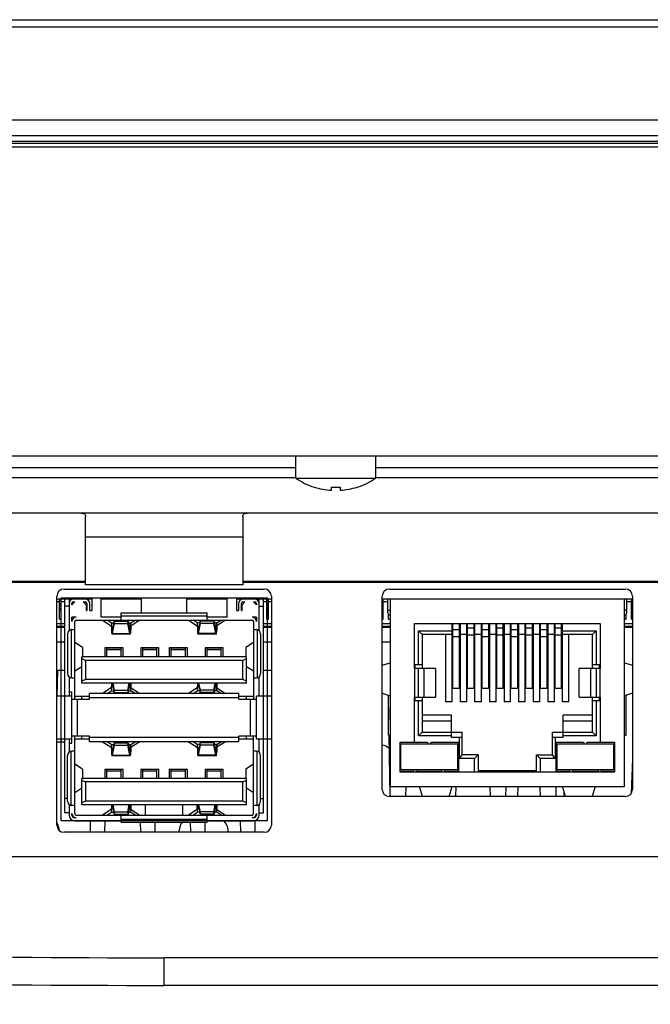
# Model space of a CAD drawing. Header units: millimetres. Extents: x 0 to 1682, y 0 to 1188.
# Tile 4 of 35: x 485 to 529, y 249 to 317. Entities that reach past the tile are written whole.
import ezdxf

# ---------------------------------------------------------------- set-up
doc = ezdxf.new("R2010")
doc.units = ezdxf.units.MM
doc.header["$LTSCALE"] = 92.51
doc.layers.get('0').update_dxf_attribs({"linetype": 'CONTINUOUS'})
for name, color, linetype in [('2D-TOPRC1500_00-DIM', 7, 'CONTINUOUS'), ('BASE_PCB_V00-TOPRC-SHAPE', 7, 'CONTINUOUS'), ('CASE_COVER_12W-SHAPE', 7, 'CONTINUOUS'), ('FRONT_CASE-RC15_B-SHAPE', 7, 'CONTINUOUS'), ('GASKET-TOPRC15-SHAPE', 7, 'CONTINUOUS'), ('HEATSINK_RTW-SHAPE', 7, 'CONTINUOUS'), ('ISO7045-M3X5-4_8-SHAPE', 7, 'CONTINUOUS'), ('REAR_CASE-RC15W-SHAPE', 7, 'CONTINUOUS'), ('TF31-60S-0_5SH_PRT_PRT_PR-SHAPE', 7, 'CONTINUOUS'), ('USB_2CH-672983090_MOL-SHAPE', 7, 'CONTINUOUS'), ('XRJM-S-01-8-8-X-SHAPE', 7, 'CONTINUOUS')]:
    doc.layers.add(name, color=color, linetype=linetype)
doc.styles.get("Standard").update_dxf_attribs({"font": 'GOTHIC.TTF'})
doc.dimstyles.new('DIMSTYLE_4', dxfattribs={"dimtxt": 7, "dimasz": 7, "dimexe": 1.5, "dimexo": 1, "dimgap": 0.875, "dimtad": 1, "dimdec": 1, "dimdsep": 46, "dimtxsty": 'Standard', "dimblk": '_FILLED', "dimblk1": '_FILLED', "dimblk2": '_FILLED', "dimcen": 0.09, "dimadec": 5, "dimazin": 2, "dimtp": 0.5, "dimtm": 0.5, "dimtfac": 1, "dimtdec": 1, "dimtofl": 0, "dimtmove": 0, "dimatfit": 3, "dimldrblk": '_FILLED', "dimfxl": 1, "dimtolj": 1, "dimarcsym": 0})

# ---------------------------------------------------------------- blocks, each defined once
blk = doc.blocks.new('_FILLED')
at = {"color": 0, "linetype": 'ByBlock'}
blk.add_solid([(0, 0), (-1, 0.2143), (-1, -0.2143)], dxfattribs=at)
blk = doc.blocks.new('*D6')
at = {"layer": '2D-TOPRC1500_00-DIM', "color": 2, "linetype": 'Continuous'}
for p, q in [((374.522, 308.48), (374.522, 185.419)), ((765.194, 308.48), (765.194, 185.419)), ((374.522, 188.419), (569.858, 188.419)), ((765.194, 188.419), (569.858, 188.419))]:
    blk.add_line(p, q, dxfattribs=at)
at = {"layer": '2D-TOPRC1500_00-DIM', "color": 2, "linetype": 'Continuous', "xscale": 7, "yscale": 7, "zscale": 7, "rotation": 180}
blk.add_blockref('_FILLED', (374.522, 188.419), dxfattribs=at)
at = {"layer": '2D-TOPRC1500_00-DIM', "color": 2, "linetype": 'Continuous', "xscale": 7, "yscale": 7, "zscale": 7}
blk.add_blockref('_FILLED', (765.194, 188.419), dxfattribs=at)
at = {"layer": '2D-TOPRC1500_00-DIM', "color": 2, "linetype": 'Continuous', "insert": (569.858, 197.169), "char_height": 7, "width": 23.59259, "attachment_point": 2, "line_spacing_factor": 0.9}
blk.add_mtext('390.7', dxfattribs=at)

msp = doc.modelspace()

# ---------------------------------------------------------------- linework, layer by layer
at = {"layer": 'BASE_PCB_V00-TOPRC-SHAPE', "color": 7, "linetype": 'Continuous'}
for p, q in [((488.507995, 276.979619), (487.357995, 276.979619)), ((489.807995, 276.979619), (489.357995, 276.979619)), ((493.267995, 276.979619), (490.447995, 276.979619)), ((499.267995, 276.979619), (496.447995, 276.979619)), ((500.357995, 276.979619), (499.907995, 276.979619)), ((502.357995, 276.979619), (501.207995, 276.979619)), ((510.657995, 276.979619), (510.107995, 276.979619)), ((527.607995, 276.979619), (527.057995, 276.979619))]:
    msp.add_line(p, q, dxfattribs=at)
at = {"layer": 'BASE_PCB_V00-TOPRC-SHAPE', "color": 7, "linetype": 'Continuous', "const_width": 0.1682}
for points in [[(489.357995, 278.179619), (456.224651, 278.179619)], [(628.707995, 278.179619), (500.357995, 278.179619)]]:
    msp.add_lwpolyline(points, dxfattribs=at)
at = {"layer": 'CASE_COVER_12W-SHAPE', "color": 7, "linetype": 'Continuous'}
for p, q in [((487.907995, 266.979619), (487.357995, 266.979619)), ((527.607995, 265.787675), (527.524805, 263.405413)), ((519.59728, 263.179619), (519.621725, 263.879619)), ((522.84871, 263.179619), (522.839597, 263.440587)), ((495.909978, 260.679619), (495.914689, 260.814518)), ((499.336012, 260.679619), (499.331301, 260.814518)), ((464.899694, 258.979619), (674.816297, 258.979619)), ((494.857995, 249.979619), (494.857995, 251.90982)), ((644.857995, 251.90982), (494.857995, 251.90982)), ((644.857995, 249.979619), (494.857995, 249.979619))]:
    msp.add_line(p, q, dxfattribs=at)
for centre, radius, start, end in [((509.957306, 265.779619), 1, 50.25248535, 81.26707423), ((486.53191, 260.779619), 1, 2, 34.08943582), ((496.91408, 260.779619), 1, 142.21196796, 178), ((498.33191, 260.779619), 1, 2, 45.34673881), ((494.859631, 1451.702817), 1199.792998, 267.984420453, 269.999921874), ((494.857995, 1451.679619), 1201.7, 267.984342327, 270)]:
    msp.add_arc(centre, radius, start, end, dxfattribs=at)
at = {"layer": 'FRONT_CASE-RC15_B-SHAPE', "color": 7, "linetype": 'Continuous'}
for p, q in [((367.402441, 317.479619), (772.31355, 317.479619)), ((371.881945, 316.979923), (767.834045, 316.979923)), ((366.657995, 310.479619), (773.057995, 310.479619)), ((764.373229, 286.979619), (375.342761, 286.979619))]:
    msp.add_line(p, q, dxfattribs=at)
at = {"layer": 'GASKET-TOPRC15-SHAPE', "color": 7, "linetype": 'Continuous'}
for p, q in [((367.357995, 309.379619), (772.357995, 309.379619)), ((367.757995, 308.979619), (771.957995, 308.979619)), ((771.151934, 308.819619), (368.564056, 308.819619)), ((770.857995, 308.579619), (368.857995, 308.579619))]:
    msp.add_line(p, q, dxfattribs=at)
at = {"layer": 'HEATSINK_RTW-SHAPE', "color": 7, "linetype": 'Continuous'}
for p, q in [((487.907995, 273.979619), (487.357995, 273.979619)), ((502.357995, 273.979619), (501.807995, 273.979619)), ((510.657995, 273.979619), (510.107995, 273.979619)), ((487.386362, 270.198251), (487.417456, 271.979619)), ((487.907995, 271.979619), (487.417456, 271.979619)), ((502.357995, 271.979619), (501.807995, 271.979619)), ((510.528361, 270.270859), (510.557995, 268.573113)), ((510.577076, 267.479952), (510.652125, 263.180389)), ((511.763851, 263.179619), (511.77607, 263.879619)), ((515.263851, 263.179619), (515.27607, 263.879619)), ((517.63992, 263.879619), (517.652139, 263.179619)), ((518.763851, 263.179619), (518.77607, 263.879619)), ((521.13992, 263.879619), (521.152139, 263.179619)), ((522.263851, 263.179619), (522.27607, 263.879619)), ((489.681638, 261.489619), (489.695777, 260.679619)), ((490.720214, 260.679619), (490.734352, 261.489619)), ((493.183383, 261.389619), (493.195777, 260.679619)), ((494.220214, 260.679619), (494.232607, 261.389619)), ((496.683383, 261.389619), (496.695777, 260.679619)), ((497.720214, 260.679619), (497.732645, 261.391807)), ((500.181638, 261.489619), (500.195777, 260.679619)), ((501.220214, 260.679619), (501.234728, 261.511125))]:
    msp.add_line(p, q, dxfattribs=at)
at = {"layer": 'ISO7045-M3X5-4_8-SHAPE', "color": 7, "linetype": 'Continuous'}
for p, q in [((504.057995, 285.428148), (504.057995, 286.979619)), ((509.657995, 285.428148), (509.657995, 286.979619)), ((504.057995, 285.428148), (509.657995, 285.428148)), ((505.357995, 284.800915), (505.357995, 284.810359)), ((506.557995, 284.588643), (506.557995, 284.810359)), ((507.157995, 284.810359), (507.157995, 284.588643)), ((508.357995, 284.810359), (508.357995, 284.800915))]:
    msp.add_line(p, q, dxfattribs=at)
for radius, start, end in [(5, 235.94420226, 252.54239688), (5, 287.45760312, 304.05579774), (4.990992, 252.5098725, 266.55397131), (4.769696, 266.39388186, 273.60611814), (4.990992, 273.44602869, 287.4901275)]:
    msp.add_arc((506.857995, 289.570611), radius, start, end, dxfattribs=at)
at = {"layer": 'REAR_CASE-RC15W-SHAPE', "color": 7, "linetype": 'Continuous'}
for p, q in [((504.057995, 286.153267), (422.199858, 286.153267)), ((630.057995, 286.153267), (509.657995, 286.153267)), ((504.057995, 285.458674), (422.322334, 285.458674)), ((630.057995, 285.458674), (509.657995, 285.458674)), ((734.135388, 282.979619), (405.580602, 282.979619)), ((489.357995, 277.979619), (489.357995, 282.765676)), ((500.357995, 282.765676), (500.357995, 277.979619)), ((500.357995, 281.312952), (489.357995, 281.312952)), ((487.857995, 277.679619), (501.857995, 277.679619)), ((500.357995, 277.979619), (489.357995, 277.979619)), ((510.607995, 277.679619), (527.107995, 277.679619)), ((487.357995, 261.179619), (487.357995, 277.179619)), ((502.357995, 277.179619), (502.357995, 261.179619)), ((510.107995, 263.679619), (510.107995, 277.179619)), ((527.607995, 277.179619), (527.607995, 263.679619)), ((527.107995, 263.179619), (510.607995, 263.179619)), ((501.857995, 260.679619), (487.857995, 260.679619))]:
    msp.add_line(p, q, dxfattribs=at)
for centre, start, end in [((487.857995, 277.179619), 90, 180), ((501.857995, 277.179619), 0, 90), ((510.607995, 277.179619), 90, 180), ((527.107995, 277.179619), 0, 90), ((510.607995, 263.679619), 180, 270), ((527.107995, 263.679619), 270, 360), ((487.857995, 261.179619), 180, 270), ((501.857995, 261.179619), 270, 360)]:
    msp.add_arc(centre, 0.5, start, end, dxfattribs=at)
for points, knots in [([(489.057995, 282.979619), (489.102253, 282.979619), (489.180425, 282.975628), (489.286011, 282.941732), (489.350791, 282.863203), (489.357995, 282.798806), (489.357995, 282.765676)], [0, 0, 0, 0, 0.315056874, 0.556975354, 0.764161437, 1, 1, 1, 1]), ([(500.357995, 282.765676), (500.357995, 282.798806), (500.3652, 282.863203), (500.42998, 282.941732), (500.535565, 282.975628), (500.613737, 282.979619), (500.657995, 282.979619)], [0, 0, 0, 0, 0.235838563, 0.44302465, 0.684943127, 1, 1, 1, 1])]:
    msp.add_open_spline(points, degree=3, knots=knots, dxfattribs=at)
at = {"layer": 'TF31-60S-0_5SH_PRT_PRT_PR-SHAPE', "color": 7, "linetype": 'Continuous'}
for p, q in [((487.547995, 276.779619), (487.357995, 276.779619)), ((487.547995, 275.589619), (487.547995, 276.979619)), ((487.547995, 276.869619), (487.667995, 276.869619)), ((487.547995, 276.669619), (487.667995, 276.669619)), ((487.667995, 275.589619), (487.667995, 276.979619)), ((487.907995, 276.779619), (487.667995, 276.779619)), ((502.047995, 276.779619), (501.807995, 276.779619)), ((502.047995, 275.589619), (502.047995, 276.979619)), ((502.047995, 276.869619), (502.167995, 276.869619)), ((502.047995, 276.669619), (502.167995, 276.669619)), ((502.167995, 275.589619), (502.167995, 276.979619)), ((502.357995, 276.779619), (502.167995, 276.779619)), ((510.107995, 276.869619), (510.167995, 276.869619)), ((510.107995, 276.669619), (510.167995, 276.669619)), ((510.167995, 275.589619), (510.167995, 276.979619)), ((510.507995, 276.779619), (510.167995, 276.779619)), ((527.547995, 276.779619), (527.207995, 276.779619)), ((527.547995, 275.589619), (527.547995, 276.979619)), ((527.547995, 276.869619), (527.607995, 276.869619)), ((527.547995, 276.669619), (527.607995, 276.669619)), ((487.667995, 276.559619), (487.547995, 276.559619)), ((487.547995, 276.509619), (487.667995, 276.509619)), ((487.667995, 276.309619), (487.547995, 276.309619)), ((487.547995, 276.209619), (487.667995, 276.209619)), ((502.167995, 276.559619), (502.047995, 276.559619)), ((502.047995, 276.509619), (502.167995, 276.509619)), ((502.167995, 276.309619), (502.047995, 276.309619)), ((502.047995, 276.209619), (502.167995, 276.209619)), ((510.167995, 276.559619), (510.107995, 276.559619)), ((510.107995, 276.509619), (510.167995, 276.509619)), ((510.167995, 276.309619), (510.107995, 276.309619)), ((510.107995, 276.209619), (510.167995, 276.209619)), ((527.607995, 276.559619), (527.547995, 276.559619)), ((527.547995, 276.509619), (527.607995, 276.509619)), ((527.607995, 276.309619), (527.547995, 276.309619)), ((527.547995, 276.209619), (527.607995, 276.209619)), ((487.547995, 275.589619), (487.667995, 275.589619)), ((502.047995, 275.589619), (502.167995, 275.589619)), ((510.107995, 275.589619), (510.167995, 275.589619)), ((510.547995, 275.589619), (510.547995, 275.923346)), ((510.547995, 275.589619), (510.657995, 275.589619)), ((527.057995, 275.589619), (527.167995, 275.589619)), ((527.167995, 275.589619), (527.167995, 275.923346)), ((527.547995, 275.589619), (527.607995, 275.589619)), ((487.357995, 275.279619), (487.907995, 275.279619)), ((487.907995, 275.065883), (487.357995, 275.065883)), ((487.357995, 275.029619), (487.907995, 275.029619)), ((501.807995, 275.279619), (502.357995, 275.279619)), ((502.357995, 275.065883), (501.807995, 275.065883)), ((501.807995, 275.029619), (502.357995, 275.029619)), ((510.107995, 275.279619), (510.657995, 275.279619)), ((510.657995, 275.065883), (510.107995, 275.065883)), ((510.107995, 275.029619), (510.657995, 275.029619)), ((527.057995, 275.279619), (527.607995, 275.279619)), ((527.607995, 275.065883), (527.057995, 275.065883)), ((527.057995, 275.029619), (527.607995, 275.029619))]:
    msp.add_line(p, q, dxfattribs=at)
at = {"layer": 'USB_2CH-672983090_MOL-SHAPE', "color": 7, "linetype": 'Continuous'}
for p, q in [((487.657995, 261.479619), (487.657995, 277.079619)), ((487.657995, 277.079619), (502.057995, 277.079619)), ((487.907995, 262.039619), (487.907995, 276.979619)), ((488.207995, 276.979619), (488.207995, 274.773134)), ((488.407995, 276.962461), (488.407995, 276.979619)), ((488.407995, 276.579619), (488.607995, 276.779619)), ((488.407995, 276.579619), (488.407995, 276.679619)), ((489.357995, 276.979619), (488.507995, 276.979619)), ((488.507995, 276.779619), (488.607995, 276.779619)), ((489.207995, 276.779619), (489.407995, 276.579619)), ((489.207995, 276.779619), (489.357995, 276.779619)), ((489.457995, 276.679619), (489.457995, 276.179619)), ((489.657995, 276.179619), (489.657995, 276.679619)), ((489.807995, 277.079619), (489.807995, 276.179619)), ((490.447995, 275.709619), (490.447995, 277.079619)), ((493.267995, 276.009619), (493.267995, 277.079619)), ((496.447995, 276.009619), (496.447995, 277.079619)), ((499.267995, 275.709619), (499.267995, 277.079619)), ((499.907995, 277.079619), (499.907995, 276.179619)), ((500.057995, 276.679619), (500.057995, 276.179619)), ((500.257995, 276.179619), (500.257995, 276.679619)), ((500.307995, 276.579619), (500.507995, 276.779619)), ((501.207995, 276.979619), (500.357995, 276.979619)), ((500.357995, 276.779619), (500.507995, 276.779619)), ((501.107995, 276.779619), (501.307995, 276.579619)), ((501.107995, 276.779619), (501.207995, 276.779619)), ((501.307995, 276.979619), (501.307995, 276.962461)), ((501.307995, 276.679619), (501.307995, 276.579619)), ((501.507995, 274.773134), (501.507995, 276.979619)), ((501.807995, 262.039619), (501.807995, 276.979619)), ((502.057995, 277.079619), (502.057995, 261.479619)), ((488.207995, 276.479619), (487.907995, 276.479619)), ((489.407995, 276.579619), (489.407995, 276.179619)), ((489.407995, 276.179619), (489.457995, 276.179619)), ((489.657995, 276.179619), (489.807995, 276.179619)), ((491.857995, 275.509619), (491.857995, 276.009619)), ((491.857995, 276.009619), (497.857995, 276.009619)), ((497.857995, 275.509619), (497.857995, 276.009619)), ((499.907995, 276.179619), (500.057995, 276.179619)), ((500.257995, 276.179619), (500.307995, 276.179619)), ((500.307995, 276.179619), (500.307995, 276.579619)), ((501.507995, 276.479619), (501.807995, 276.479619)), ((488.407995, 275.409619), (488.407995, 275.709619)), ((488.707995, 275.709619), (488.407995, 275.709619)), ((488.607995, 269.989619), (488.607995, 275.409619)), ((488.707995, 275.509619), (501.007995, 275.509619)), ((491.857995, 275.709619), (490.447995, 275.709619)), ((490.556228, 275.509619), (491.163453, 275.122442)), ((491.165836, 275.320923), (490.869897, 275.509619)), ((491.165836, 275.320923), (491.344803, 275.320923)), ((491.369703, 275.443325), (491.22751, 274.744334)), ((491.38499, 275.278149), (491.369703, 275.443325)), ((491.369703, 275.443325), (492.336288, 275.443325)), ((491.857995, 275.809619), (497.857995, 275.809619)), ((492.321, 275.278149), (492.336288, 275.443325)), ((492.336288, 275.443325), (492.47848, 274.744334)), ((492.361187, 275.320923), (492.540154, 275.320923)), ((492.540154, 275.320923), (492.836094, 275.509619)), ((493.149762, 275.509619), (492.542537, 275.122442)), ((496.566228, 275.509619), (497.173453, 275.122442)), ((497.175836, 275.320923), (496.879897, 275.509619)), ((497.354803, 275.320923), (497.175836, 275.320923)), ((497.379703, 275.443325), (497.23751, 274.744334)), ((497.39499, 275.278149), (497.379703, 275.443325)), ((498.346288, 275.443325), (497.379703, 275.443325)), ((499.267995, 275.709619), (497.857995, 275.709619)), ((498.331, 275.278149), (498.346288, 275.443325)), ((498.346288, 275.443325), (498.48848, 274.744334)), ((498.550154, 275.320923), (498.371187, 275.320923)), ((498.550154, 275.320923), (498.846094, 275.509619)), ((499.159762, 275.509619), (498.552537, 275.122442)), ((501.307995, 275.709619), (501.007995, 275.709619)), ((501.107995, 275.409619), (501.107995, 269.989619)), ((501.307995, 275.709619), (501.307995, 275.409619)), ((488.357995, 274.845423), (488.357995, 271.473815)), ((488.407995, 274.849619), (488.607995, 274.849619)), ((491.176021, 275.030847), (491.178772, 274.801722)), ((491.206006, 274.819087), (491.203255, 275.048212)), ((491.203255, 275.048212), (491.289326, 275.048212)), ((491.206006, 274.819087), (491.242717, 274.819087)), ((491.242797, 274.579157), (491.38499, 275.278149)), ((491.38499, 275.278149), (492.321, 275.278149)), ((492.463193, 274.579157), (492.321, 275.278149)), ((492.416664, 275.048212), (492.502735, 275.048212)), ((492.463274, 274.819087), (492.499985, 274.819087)), ((492.499985, 274.819087), (492.502735, 275.048212)), ((492.529969, 275.030847), (492.527219, 274.801722)), ((497.186021, 275.030847), (497.188772, 274.801722)), ((497.216006, 274.819087), (497.213255, 275.048212)), ((497.299326, 275.048212), (497.213255, 275.048212)), ((497.252717, 274.819087), (497.216006, 274.819087)), ((497.252797, 274.579157), (497.39499, 275.278149)), ((498.331, 275.278149), (497.39499, 275.278149)), ((498.473193, 274.579157), (498.331, 275.278149)), ((498.512735, 275.048212), (498.426664, 275.048212)), ((498.509985, 274.819087), (498.473274, 274.819087)), ((498.509985, 274.819087), (498.512735, 275.048212)), ((498.539969, 275.030847), (498.537219, 274.801722)), ((501.107995, 274.849619), (501.307995, 274.849619)), ((501.357995, 274.845423), (501.357995, 271.473815)), ((488.107995, 274.549619), (488.107995, 271.769619)), ((489.143845, 273.59954), (488.607995, 273.935765)), ((492.486211, 274.527869), (491.219779, 274.527869)), ((491.242797, 274.579157), (492.463193, 274.579157)), ((498.496211, 274.527869), (497.229779, 274.527869)), ((498.473193, 274.579157), (497.252797, 274.579157)), ((501.107995, 273.935765), (500.572146, 273.59954)), ((501.607995, 274.549619), (501.607995, 271.769619)), ((489.143845, 273.59954), (489.143845, 272.949619)), ((489.148306, 273.59392), (489.148306, 272.949619)), ((490.717995, 273.579619), (490.717995, 272.949619)), ((491.997995, 273.579619), (490.717995, 273.579619)), ((490.857995, 272.949619), (490.857995, 273.579619)), ((491.857995, 273.562241), (490.857995, 273.562241)), ((491.857995, 273.442241), (490.857995, 273.442241)), ((491.857995, 272.949619), (491.857995, 273.579619)), ((491.997995, 272.949619), (491.997995, 273.579619)), ((493.217995, 273.579619), (493.217995, 272.949619)), ((494.497995, 273.579619), (493.217995, 273.579619)), ((493.357995, 272.949619), (493.357995, 273.579619)), ((494.357995, 273.562241), (493.357995, 273.562241)), ((494.357995, 273.442241), (493.357995, 273.442241)), ((494.357995, 272.949619), (494.357995, 273.579619)), ((494.497995, 272.949619), (494.497995, 273.579619)), ((495.217995, 273.579619), (495.217995, 272.949619)), ((496.497995, 273.579619), (495.217995, 273.579619)), ((495.357995, 272.949619), (495.357995, 273.579619)), ((496.357995, 273.562241), (495.357995, 273.562241)), ((496.357995, 273.442241), (495.357995, 273.442241)), ((496.357995, 272.949619), (496.357995, 273.579619)), ((496.497995, 272.949619), (496.497995, 273.579619)), ((497.717995, 273.579619), (497.717995, 272.949619)), ((498.997995, 273.579619), (497.717995, 273.579619)), ((497.857995, 272.949619), (497.857995, 273.579619)), ((498.857995, 273.562241), (497.857995, 273.562241)), ((498.857995, 273.442241), (497.857995, 273.442241)), ((498.857995, 272.949619), (498.857995, 273.579619)), ((498.997995, 272.949619), (498.997995, 273.579619)), ((500.567684, 273.59392), (500.567684, 272.949619)), ((500.572146, 273.59954), (500.572146, 272.949619)), ((489.107995, 271.109619), (489.107995, 272.949619)), ((500.607995, 272.949619), (489.107995, 272.949619)), ((489.107995, 272.824619), (489.357995, 272.699619)), ((489.357995, 272.699619), (489.357995, 271.359619)), ((500.357995, 272.699619), (489.357995, 272.699619)), ((500.357995, 272.699619), (500.607995, 272.824619)), ((500.357995, 271.359619), (500.357995, 272.699619)), ((500.607995, 271.109619), (500.607995, 272.949619)), ((489.107995, 272.257203), (488.607995, 271.943472)), ((501.107995, 271.943472), (500.607995, 272.257203)), ((488.207995, 271.546103), (488.207995, 270.199619)), ((488.407995, 271.469619), (488.607995, 271.469619)), ((489.357995, 271.359619), (489.107995, 271.234619)), ((500.357995, 271.359619), (489.357995, 271.359619)), ((500.607995, 271.234619), (500.357995, 271.359619)), ((501.107995, 271.469619), (501.307995, 271.469619)), ((501.507995, 270.199619), (501.507995, 271.546103)), ((488.207995, 270.499619), (488.407995, 270.499619)), ((488.407995, 266.899619), (488.407995, 270.499619)), ((500.607995, 271.109619), (489.107995, 271.109619)), ((491.163453, 270.776795), (490.556228, 270.389619)), ((490.869897, 270.389619), (491.165836, 270.578314)), ((491.165836, 270.578314), (491.344803, 270.578314)), ((491.178772, 271.097516), (491.176021, 270.868391)), ((491.203255, 270.851026), (491.206006, 271.080151)), ((491.203255, 270.851026), (491.289326, 270.851026)), ((491.206006, 271.080151), (491.242717, 271.080151)), ((491.236722, 271.109619), (491.369703, 270.455912)), ((491.38499, 270.621089), (491.28561, 271.109619)), ((491.369703, 270.455912), (491.38499, 270.621089)), ((491.38499, 270.621089), (492.321, 270.621089)), ((492.321, 270.621089), (492.42038, 271.109619)), ((492.336288, 270.455912), (492.321, 270.621089)), ((492.469268, 271.109619), (492.336288, 270.455912)), ((492.361187, 270.578314), (492.540154, 270.578314)), ((492.416664, 270.851026), (492.502735, 270.851026)), ((492.463274, 271.080151), (492.499985, 271.080151)), ((492.502735, 270.851026), (492.499985, 271.080151)), ((492.527219, 271.097516), (492.529969, 270.868391)), ((492.836094, 270.389619), (492.540154, 270.578314)), ((492.542537, 270.776795), (493.149762, 270.389619)), ((497.173453, 270.776795), (496.566228, 270.389619)), ((496.879897, 270.389619), (497.175836, 270.578314)), ((497.354803, 270.578314), (497.175836, 270.578314)), ((497.188772, 271.097516), (497.186021, 270.868391)), ((497.213255, 270.851026), (497.216006, 271.080151)), ((497.299326, 270.851026), (497.213255, 270.851026)), ((497.252717, 271.080151), (497.216006, 271.080151)), ((497.246722, 271.109619), (497.379703, 270.455912)), ((497.39499, 270.621089), (497.29561, 271.109619)), ((497.379703, 270.455912), (497.39499, 270.621089)), ((498.331, 270.621089), (497.39499, 270.621089)), ((498.331, 270.621089), (498.43038, 271.109619)), ((498.346288, 270.455912), (498.331, 270.621089)), ((498.479268, 271.109619), (498.346288, 270.455912)), ((498.550154, 270.578314), (498.371187, 270.578314)), ((498.512735, 270.851026), (498.426664, 270.851026)), ((498.509985, 271.080151), (498.473274, 271.080151)), ((498.512735, 270.851026), (498.509985, 271.080151)), ((498.537219, 271.097516), (498.539969, 270.868391)), ((498.846094, 270.389619), (498.550154, 270.578314)), ((498.552537, 270.776795), (499.159762, 270.389619)), ((488.407995, 270.199619), (487.357995, 270.199619)), ((488.407995, 269.989619), (489.637995, 269.989619)), ((488.607995, 270.189619), (489.637995, 270.189619)), ((488.807995, 267.409619), (488.807995, 269.989619)), ((489.107995, 269.989619), (489.107995, 270.189619)), ((489.637995, 269.989619), (489.637995, 270.389619)), ((500.077995, 270.389619), (489.637995, 270.389619)), ((500.077995, 270.089619), (489.637995, 270.089619)), ((491.369703, 270.455912), (492.336288, 270.455912)), ((498.346288, 270.455912), (497.379703, 270.455912)), ((500.077995, 269.989619), (500.077995, 270.389619)), ((500.077995, 270.189619), (501.107995, 270.189619)), ((500.077995, 269.989619), (501.307995, 269.989619)), ((500.607995, 269.989619), (500.607995, 270.189619)), ((500.907995, 267.409619), (500.907995, 269.989619)), ((501.307995, 267.199619), (501.307995, 270.199619)), ((502.357995, 270.199619), (501.307995, 270.199619)), ((488.407995, 267.199619), (487.357995, 267.199619)), ((488.207995, 267.199619), (488.207995, 266.273134)), ((489.637995, 267.409619), (488.407995, 267.409619)), ((488.607995, 261.989619), (488.607995, 267.409619)), ((488.607995, 267.209619), (489.637995, 267.209619)), ((489.107995, 267.209619), (489.107995, 267.409619)), ((489.637995, 267.009619), (489.637995, 267.409619)), ((500.077995, 267.309619), (489.637995, 267.309619)), ((500.077995, 267.009619), (500.077995, 267.409619)), ((501.307995, 267.409619), (500.077995, 267.409619)), ((500.077995, 267.209619), (501.107995, 267.209619)), ((500.607995, 267.209619), (500.607995, 267.409619)), ((501.107995, 261.989619), (501.107995, 267.409619)), ((502.357995, 267.199619), (501.307995, 267.199619)), ((501.507995, 266.273134), (501.507995, 267.199619)), ((488.207995, 266.899619), (488.407995, 266.899619)), ((488.357995, 262.553815), (488.357995, 266.345423)), ((488.607995, 266.349619), (488.407995, 266.349619)), ((500.077995, 267.009619), (489.637995, 267.009619)), ((490.556228, 267.009619), (491.163453, 266.622442)), ((491.165836, 266.820923), (490.869897, 267.009619)), ((491.165836, 266.820923), (491.344803, 266.820923)), ((491.176021, 266.530847), (491.178772, 266.301722)), ((491.206006, 266.319087), (491.203255, 266.548212)), ((491.203255, 266.548212), (491.289326, 266.548212)), ((491.369703, 266.943325), (491.22751, 266.244334)), ((491.242797, 266.079157), (491.38499, 266.778149)), ((491.38499, 266.778149), (491.369703, 266.943325)), ((491.369703, 266.943325), (492.336288, 266.943325)), ((491.38499, 266.778149), (492.321, 266.778149)), ((492.321, 266.778149), (492.336288, 266.943325)), ((492.463193, 266.079157), (492.321, 266.778149)), ((492.336288, 266.943325), (492.47848, 266.244334)), ((492.361187, 266.820923), (492.540154, 266.820923)), ((492.416664, 266.548212), (492.502735, 266.548212)), ((492.499985, 266.319087), (492.502735, 266.548212)), ((492.529969, 266.530847), (492.527219, 266.301722)), ((492.540154, 266.820923), (492.836094, 267.009619)), ((493.149762, 267.009619), (492.542537, 266.622442)), ((496.566228, 267.009619), (497.173453, 266.622442)), ((497.175836, 266.820923), (496.879897, 267.009619)), ((497.354803, 266.820923), (497.175836, 266.820923)), ((497.186021, 266.530847), (497.188772, 266.301722)), ((497.216006, 266.319087), (497.213255, 266.548212)), ((497.299326, 266.548212), (497.213255, 266.548212)), ((497.379703, 266.943325), (497.23751, 266.244334)), ((497.252797, 266.079157), (497.39499, 266.778149)), ((497.39499, 266.778149), (497.379703, 266.943325)), ((498.346288, 266.943325), (497.379703, 266.943325)), ((498.331, 266.778149), (497.39499, 266.778149)), ((498.331, 266.778149), (498.346288, 266.943325)), ((498.473193, 266.079157), (498.331, 266.778149)), ((498.346288, 266.943325), (498.48848, 266.244334)), ((498.550154, 266.820923), (498.371187, 266.820923)), ((498.512735, 266.548212), (498.426664, 266.548212)), ((498.509985, 266.319087), (498.512735, 266.548212)), ((498.539969, 266.530847), (498.537219, 266.301722)), ((498.550154, 266.820923), (498.846094, 267.009619)), ((499.159762, 267.009619), (498.552537, 266.622442)), ((501.307995, 266.349619), (501.107995, 266.349619)), ((501.357995, 262.553815), (501.357995, 266.345423)), ((488.107995, 262.849619), (488.107995, 266.049619)), ((491.206006, 266.319087), (491.242717, 266.319087)), ((492.486211, 266.027869), (491.219779, 266.027869)), ((491.242797, 266.079157), (492.463193, 266.079157)), ((492.463274, 266.319087), (492.499985, 266.319087)), ((497.252717, 266.319087), (497.216006, 266.319087)), ((498.496211, 266.027869), (497.229779, 266.027869)), ((498.473193, 266.079157), (497.252797, 266.079157)), ((498.509985, 266.319087), (498.473274, 266.319087)), ((501.607995, 262.849619), (501.607995, 266.049619)), ((489.143845, 265.09954), (488.607995, 265.435765)), ((489.143845, 265.09954), (489.143845, 264.449619)), ((489.148306, 265.09392), (489.148306, 264.449619)), ((490.717995, 265.079619), (490.717995, 264.449619)), ((491.997995, 265.079619), (490.717995, 265.079619)), ((490.857995, 264.449619), (490.857995, 265.079619)), ((491.857995, 265.062241), (490.857995, 265.062241)), ((491.857995, 264.449619), (491.857995, 265.079619)), ((491.997995, 264.449619), (491.997995, 265.079619)), ((493.217995, 265.079619), (493.217995, 264.449619)), ((494.497995, 265.079619), (493.217995, 265.079619)), ((493.357995, 264.449619), (493.357995, 265.079619)), ((494.357995, 265.062241), (493.357995, 265.062241)), ((494.357995, 264.449619), (494.357995, 265.079619)), ((494.497995, 264.449619), (494.497995, 265.079619)), ((495.217995, 265.079619), (495.217995, 264.449619)), ((496.497995, 265.079619), (495.217995, 265.079619)), ((495.357995, 264.449619), (495.357995, 265.079619)), ((496.357995, 265.062241), (495.357995, 265.062241)), ((496.357995, 264.449619), (496.357995, 265.079619)), ((496.497995, 264.449619), (496.497995, 265.079619)), ((497.717995, 265.079619), (497.717995, 264.449619)), ((498.997995, 265.079619), (497.717995, 265.079619)), ((497.857995, 264.449619), (497.857995, 265.079619)), ((498.857995, 265.062241), (497.857995, 265.062241)), ((498.857995, 264.449619), (498.857995, 265.079619)), ((498.997995, 264.449619), (498.997995, 265.079619)), ((500.567684, 265.09392), (500.567684, 264.449619)), ((501.107995, 265.435765), (500.572146, 265.09954)), ((500.572146, 265.09954), (500.572146, 264.449619)), ((489.107995, 262.609619), (489.107995, 264.449619)), ((500.607995, 264.449619), (489.107995, 264.449619)), ((489.107995, 264.324619), (489.357995, 264.199619)), ((491.857995, 264.942241), (490.857995, 264.942241)), ((494.357995, 264.942241), (493.357995, 264.942241)), ((496.357995, 264.942241), (495.357995, 264.942241)), ((498.857995, 264.942241), (497.857995, 264.942241)), ((500.357995, 264.199619), (500.607995, 264.324619)), ((500.607995, 262.609619), (500.607995, 264.449619)), ((489.107995, 263.757203), (488.607995, 263.443472)), ((489.357995, 264.199619), (489.357995, 262.859619)), ((500.357995, 264.199619), (489.357995, 264.199619)), ((500.357995, 262.859619), (500.357995, 264.199619)), ((501.107995, 263.443472), (500.607995, 263.757203)), ((488.107995, 263.039619), (487.907995, 263.039619)), ((501.607995, 263.039619), (501.807995, 263.039619)), ((488.207995, 262.626103), (488.207995, 261.889619)), ((488.607995, 262.549619), (488.407995, 262.549619)), ((489.357995, 262.859619), (489.107995, 262.734619)), ((500.607995, 262.609619), (489.107995, 262.609619)), ((500.357995, 262.859619), (489.357995, 262.859619)), ((491.163453, 262.276795), (490.556228, 261.889619)), ((491.178772, 262.597516), (491.176021, 262.368391)), ((491.203255, 262.351026), (491.206006, 262.580151)), ((491.203255, 262.351026), (491.289326, 262.351026)), ((491.206006, 262.580151), (491.242717, 262.580151)), ((491.236722, 262.609619), (491.369703, 261.955912)), ((491.38499, 262.121089), (491.28561, 262.609619)), ((492.321, 262.121089), (492.42038, 262.609619)), ((492.469268, 262.609619), (492.336288, 261.955912)), ((492.416664, 262.351026), (492.502735, 262.351026)), ((492.463274, 262.580151), (492.499985, 262.580151)), ((492.502735, 262.351026), (492.499985, 262.580151)), ((492.527219, 262.597516), (492.529969, 262.368391)), ((492.542537, 262.276795), (493.149762, 261.889619)), ((492.557995, 262.266939), (492.557995, 262.609619)), ((493.557995, 261.889619), (493.557995, 262.609619)), ((496.157995, 261.889619), (496.157995, 262.609619)), ((497.173453, 262.276795), (496.566228, 261.889619)), ((497.157995, 262.266939), (497.157995, 262.609619)), ((497.188772, 262.597516), (497.186021, 262.368391)), ((497.213255, 262.351026), (497.216006, 262.580151)), ((497.299326, 262.351026), (497.213255, 262.351026)), ((497.252717, 262.580151), (497.216006, 262.580151)), ((497.246722, 262.609619), (497.379703, 261.955912)), ((497.39499, 262.121089), (497.29561, 262.609619)), ((498.331, 262.121089), (498.43038, 262.609619)), ((498.479268, 262.609619), (498.346288, 261.955912)), ((498.512735, 262.351026), (498.426664, 262.351026)), ((498.509985, 262.580151), (498.473274, 262.580151)), ((498.512735, 262.351026), (498.509985, 262.580151)), ((498.537219, 262.597516), (498.539969, 262.368391)), ((498.552537, 262.276795), (499.159762, 261.889619)), ((500.607995, 262.734619), (500.357995, 262.859619)), ((501.307995, 262.549619), (501.107995, 262.549619)), ((501.507995, 261.889619), (501.507995, 262.626103)), ((488.207995, 262.039619), (487.907995, 262.039619)), ((488.407995, 261.889619), (488.407995, 261.989619)), ((488.707995, 261.689619), (488.607995, 261.689619)), ((488.707995, 261.889619), (501.007995, 261.889619)), ((490.869897, 261.889619), (491.165836, 262.078314)), ((491.165836, 262.078314), (491.344803, 262.078314)), ((491.369703, 261.955912), (491.38499, 262.121089)), ((491.369703, 261.955912), (492.336288, 261.955912)), ((491.38499, 262.121089), (492.321, 262.121089)), ((491.857995, 261.389619), (491.857995, 261.889619)), ((491.857995, 261.589619), (497.857995, 261.589619)), ((492.336288, 261.955912), (492.321, 262.121089)), ((492.361187, 262.078314), (492.540154, 262.078314)), ((492.836094, 261.889619), (492.540154, 262.078314)), ((496.879897, 261.889619), (497.175836, 262.078314)), ((497.354803, 262.078314), (497.175836, 262.078314)), ((497.379703, 261.955912), (497.39499, 262.121089)), ((498.346288, 261.955912), (497.379703, 261.955912)), ((498.331, 262.121089), (497.39499, 262.121089)), ((497.857995, 261.389619), (497.857995, 261.889619)), ((498.346288, 261.955912), (498.331, 262.121089)), ((498.550154, 262.078314), (498.371187, 262.078314)), ((498.846094, 261.889619), (498.550154, 262.078314)), ((501.107995, 261.689619), (501.007995, 261.689619)), ((501.307995, 261.989619), (501.307995, 261.889619)), ((501.507995, 262.039619), (501.807995, 262.039619)), ((502.057995, 261.479619), (487.657995, 261.479619)), ((488.607995, 261.489619), (491.857995, 261.489619)), ((491.857995, 261.389619), (497.857995, 261.389619)), ((497.857995, 261.489619), (501.107995, 261.489619))]:
    msp.add_line(p, q, dxfattribs=at)
for centre, radius, start, end in [((488.507995, 276.679619), 0.3, 90, 180), ((488.507995, 276.679619), 0.1, 90, 180), ((489.357995, 276.679619), 0.3, 0, 90), ((489.357995, 276.679619), 0.1, 0, 90), ((500.357995, 276.679619), 0.3, 90, 180), ((500.357995, 276.679619), 0.1, 90, 180), ((501.207995, 276.679619), 0.3, 0, 90), ((501.207995, 276.679619), 0.1, 0, 90), ((488.707995, 275.409619), 0.3, 90, 180), ((488.707995, 275.409619), 0.1, 90, 180), ((501.007995, 275.409619), 0.3, 0, 90), ((501.007995, 275.409619), 0.1, 0, 90), ((488.407995, 274.549619), 0.3, 90, 180), ((501.307995, 274.549619), 0.3, 0, 90), ((488.407995, 271.769619), 0.3, 180, 270), ((501.307995, 271.769619), 0.3, 270, 360), ((488.407995, 266.049619), 0.3, 90, 180), ((501.307995, 266.049619), 0.3, 0, 90), ((488.407995, 262.849619), 0.3, 180, 270), ((501.307995, 262.849619), 0.3, 270, 360), ((488.607995, 261.889619), 0.4, 180, 270), ((488.707995, 261.989619), 0.3, 180, 270), ((488.607995, 261.889619), 0.2, 180, 270), ((488.707995, 261.989619), 0.1, 180, 270), ((501.007995, 261.989619), 0.3, 270, 360), ((501.007995, 261.989619), 0.1, 270, 360), ((501.107995, 261.889619), 0.4, 270, 360), ((501.107995, 261.889619), 0.2, 270, 360)]:
    msp.add_arc(centre, radius, start, end, dxfattribs=at)
for centre, major_axis, ratio, start_param, end_param in [((491.162248, 275.022065), (0, 0.3), 0.13721225, -1.483529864, -0.087266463), ((492.543742, 275.022065), (0, 0.3), 0.13721225, 0.087266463, 1.483529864), ((497.172248, 275.022065), (0, 0.3), 0.13721225, -1.483529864, -0.087266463), ((498.553742, 275.022065), (0, 0.3), 0.13721225, 0.087266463, 1.483529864), ((491.162248, 275.022065), (0, 0.100761), 0.13721225, -1.483529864, -0.087266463), ((491.219779, 274.827869), (0, 0.3), 0.13721225, 1.658062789, 3.735004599), ((491.219779, 274.827869), (0, 0.100761), 0.13721225, -4.625122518, -2.548180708), ((492.486211, 274.827869), (0, 0.3), 0.13721225, -3.735004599, -1.658062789), ((492.486211, 274.827869), (0, 0.100761), 0.13721225, 2.548180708, 4.625122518), ((492.543742, 275.022065), (0, 0.100761), 0.13721225, 0.087266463, 1.483529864), ((497.172248, 275.022065), (0, 0.100761), 0.13721225, -1.483529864, -0.087266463), ((497.229779, 274.827869), (0, 0.3), 0.13721225, 1.658062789, 3.735004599), ((497.229779, 274.827869), (0, 0.100761), 0.13721225, -4.625122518, -2.548180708), ((498.496211, 274.827869), (0, 0.3), 0.13721225, -3.735004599, -1.658062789), ((498.496211, 274.827869), (0, 0.100761), 0.13721225, 2.548180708, 4.625122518), ((498.553742, 275.022065), (0, 0.100761), 0.13721225, 0.087266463, 1.483529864), ((488.549797, 273.59392), (0.598509, 0), 0.077042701, -0.000000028, 0.122173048), ((501.166194, 273.59392), (0.598509, 0), 0.077042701, 3.019419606, 3.141592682), ((491.162248, 270.877173), (0, 0.100761), 0.13721225, -3.054326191, -1.658062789), ((491.162248, 270.877173), (0, 0.3), 0.13721225, -3.054326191, -1.658062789), ((491.219779, 271.071369), (0, 0.3), 0.13721225, 1.442948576, 1.483529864), ((491.219779, 271.071369), (0, 0.100761), 0.13721225, 1.1814214, 1.483529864), ((492.486211, 271.071369), (0, 0.100761), 0.13721225, -1.483529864, -1.1814214), ((492.543742, 270.877173), (0, 0.3), 0.13721225, -4.625122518, -3.228859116), ((492.486211, 271.071369), (0, 0.3), 0.13721225, -1.483529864, -1.442948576), ((492.543742, 270.877173), (0, 0.100761), 0.13721225, -4.625122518, -3.228859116), ((497.172248, 270.877173), (0, 0.100761), 0.13721225, -3.054326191, -1.658062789), ((497.172248, 270.877173), (0, 0.3), 0.13721225, -3.054326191, -1.658062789), ((497.229779, 271.071369), (0, 0.3), 0.13721225, 1.442948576, 1.483529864), ((497.229779, 271.071369), (0, 0.100761), 0.13721225, 1.1814214, 1.483529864), ((498.496211, 271.071369), (0, 0.100761), 0.13721225, -1.483529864, -1.1814214), ((498.553742, 270.877173), (0, 0.3), 0.13721225, -4.625122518, -3.228859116), ((498.496211, 271.071369), (0, 0.3), 0.13721225, -1.483529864, -1.442948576), ((498.553742, 270.877173), (0, 0.100761), 0.13721225, -4.625122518, -3.228859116), ((491.162248, 266.522065), (0, 0.100761), 0.13721225, -1.483529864, -0.087266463), ((491.162248, 266.522065), (0, 0.3), 0.13721225, -1.483529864, -0.087266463), ((492.543742, 266.522065), (0, 0.3), 0.13721225, 0.087266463, 1.483529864), ((492.543742, 266.522065), (0, 0.100761), 0.13721225, 0.087266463, 1.483529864), ((497.172248, 266.522065), (0, 0.100761), 0.13721225, -1.483529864, -0.087266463), ((497.172248, 266.522065), (0, 0.3), 0.13721225, -1.483529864, -0.087266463), ((498.553742, 266.522065), (0, 0.3), 0.13721225, 0.087266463, 1.483529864), ((498.553742, 266.522065), (0, 0.100761), 0.13721225, 0.087266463, 1.483529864), ((491.219779, 266.327869), (0, 0.3), 0.13721225, 1.658062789, 3.735004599), ((491.219779, 266.327869), (0, 0.100761), 0.13721225, -4.625122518, -2.548180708), ((492.486211, 266.327869), (0, 0.3), 0.13721225, -3.735004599, -1.658062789), ((492.486211, 266.327869), (0, 0.100761), 0.13721225, 2.548180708, 4.625122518), ((497.229779, 266.327869), (0, 0.3), 0.13721225, 1.658062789, 3.735004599), ((497.229779, 266.327869), (0, 0.100761), 0.13721225, -4.625122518, -2.548180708), ((498.496211, 266.327869), (0, 0.3), 0.13721225, -3.735004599, -1.658062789), ((498.496211, 266.327869), (0, 0.100761), 0.13721225, 2.548180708, 4.625122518), ((488.549797, 265.09392), (0.598509, 0), 0.077042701, -0.000000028, 0.122173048), ((501.166194, 265.09392), (0.598509, 0), 0.077042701, 3.019419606, 3.141592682), ((491.162248, 262.377173), (0, 0.100761), 0.13721225, -3.054326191, -1.658062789), ((491.162248, 262.377173), (0, 0.3), 0.13721225, -3.054326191, -1.658062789), ((491.219779, 262.571369), (0, 0.3), 0.13721225, 1.442948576, 1.483529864), ((491.219779, 262.571369), (0, 0.100761), 0.13721225, 1.1814214, 1.483529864), ((492.486211, 262.571369), (0, 0.100761), 0.13721225, -1.483529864, -1.1814214), ((492.543742, 262.377173), (0, 0.3), 0.13721225, -4.625122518, -3.228859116), ((492.486211, 262.571369), (0, 0.3), 0.13721225, -1.483529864, -1.442948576), ((492.543742, 262.377173), (0, 0.100761), 0.13721225, -4.625122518, -3.228859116), ((497.172248, 262.377173), (0, 0.100761), 0.13721225, -3.054326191, -1.658062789), ((497.172248, 262.377173), (0, 0.3), 0.13721225, -3.054326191, -1.658062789), ((497.229779, 262.571369), (0, 0.3), 0.13721225, 1.442948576, 1.483529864), ((497.229779, 262.571369), (0, 0.100761), 0.13721225, 1.1814214, 1.483529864), ((498.496211, 262.571369), (0, 0.100761), 0.13721225, -1.483529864, -1.1814214), ((498.553742, 262.377173), (0, 0.3), 0.13721225, -4.625122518, -3.228859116), ((498.496211, 262.571369), (0, 0.3), 0.13721225, -1.483529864, -1.442948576), ((498.553742, 262.377173), (0, 0.100761), 0.13721225, -4.625122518, -3.228859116)]:
    msp.add_ellipse(centre, major_axis=major_axis, ratio=ratio, start_param=start_param, end_param=end_param, dxfattribs=at)
at = {"layer": 'XRJM-S-01-8-8-X-SHAPE', "color": 7, "linetype": 'Continuous'}
for p, q in [((510.507995, 276.024623), (510.507995, 276.979619)), ((510.657995, 276.979619), (510.657995, 263.879619)), ((527.057995, 276.979619), (510.657995, 276.979619)), ((527.057995, 263.879619), (527.057995, 276.979619)), ((527.207995, 276.024623), (527.207995, 276.979619)), ((510.507995, 276.199619), (510.657995, 276.199619)), ((527.207995, 276.199619), (527.057995, 276.199619)), ((512.357995, 272.129619), (512.357995, 275.279619)), ((512.357995, 275.279619), (525.357995, 275.279619)), ((512.643188, 272.409619), (512.643188, 274.769426)), ((512.902995, 274.509619), (512.643188, 274.769426)), ((512.643188, 274.769426), (515.007995, 274.769426)), ((515.007995, 269.809619), (515.007995, 275.279619)), ((515.057995, 275.179619), (515.007995, 275.179619)), ((515.057995, 274.921456), (515.007995, 274.921456)), ((515.057995, 270.736015), (515.057995, 275.279619)), ((515.517995, 274.842625), (515.057995, 274.842625)), ((515.517995, 270.736015), (515.517995, 275.279619)), ((515.567995, 275.179619), (515.517995, 275.179619)), ((515.567995, 274.921456), (515.517995, 274.921456)), ((515.567995, 275.279619), (515.567995, 269.809619)), ((516.027995, 269.809619), (516.027995, 275.279619)), ((516.077995, 275.179619), (516.027995, 275.179619)), ((516.077995, 274.921456), (516.027995, 274.921456)), ((516.077995, 270.736015), (516.077995, 275.279619)), ((516.537995, 274.957294), (516.077995, 274.957294)), ((516.537995, 270.736015), (516.537995, 275.279619)), ((516.587995, 275.179619), (516.537995, 275.179619)), ((516.587995, 274.921456), (516.537995, 274.921456)), ((516.587995, 269.809619), (516.587995, 275.279619)), ((517.047995, 269.809619), (517.047995, 275.279619)), ((517.097995, 275.179619), (517.047995, 275.179619)), ((517.097995, 274.921456), (517.047995, 274.921456)), ((517.097995, 270.736015), (517.097995, 275.279619)), ((517.557995, 274.842625), (517.097995, 274.842625)), ((517.557995, 270.736015), (517.557995, 275.279619)), ((517.607995, 275.179619), (517.557995, 275.179619)), ((517.607995, 274.921456), (517.557995, 274.921456)), ((517.607995, 275.279619), (517.607995, 269.809619)), ((518.067995, 269.809619), (518.067995, 275.279619)), ((518.067995, 275.179619), (518.117995, 275.179619)), ((518.067995, 274.921456), (518.117995, 274.921456)), ((518.117995, 270.736015), (518.117995, 275.279619)), ((518.577995, 274.957294), (518.117995, 274.957294)), ((518.577995, 270.736015), (518.577995, 275.279619)), ((518.577995, 275.179619), (518.627995, 275.179619)), ((518.577995, 274.921456), (518.627995, 274.921456)), ((518.627995, 275.279619), (518.627995, 269.809619)), ((519.087995, 269.809619), (519.087995, 275.279619)), ((519.137995, 275.179619), (519.087995, 275.179619)), ((519.137995, 274.921456), (519.087995, 274.921456)), ((519.137995, 270.736015), (519.137995, 275.279619)), ((519.597995, 274.842625), (519.137995, 274.842625)), ((519.597995, 270.736015), (519.597995, 275.279619)), ((519.647995, 275.179619), (519.597995, 275.179619)), ((519.647995, 274.921456), (519.597995, 274.921456)), ((519.647995, 275.279619), (519.647995, 269.809619)), ((520.107995, 269.809619), (520.107995, 275.279619)), ((520.107995, 275.179619), (520.157995, 275.179619)), ((520.107995, 274.921456), (520.157995, 274.921456)), ((520.157995, 270.736015), (520.157995, 275.279619)), ((520.617995, 274.957294), (520.157995, 274.957294)), ((520.617995, 270.736015), (520.617995, 275.279619)), ((520.617995, 275.179619), (520.667995, 275.179619)), ((520.617995, 274.921456), (520.667995, 274.921456)), ((520.667995, 275.279619), (520.667995, 269.809619)), ((521.127995, 269.809619), (521.127995, 275.279619)), ((521.127995, 275.179619), (521.177995, 275.179619)), ((521.127995, 274.921456), (521.177995, 274.921456)), ((521.177995, 270.736015), (521.177995, 275.279619)), ((521.637995, 274.842625), (521.177995, 274.842625)), ((521.637995, 270.736015), (521.637995, 275.279619)), ((521.637995, 275.179619), (521.687995, 275.179619)), ((521.637995, 274.921456), (521.687995, 274.921456)), ((521.687995, 275.279619), (521.687995, 269.809619)), ((522.147995, 269.809619), (522.147995, 275.279619)), ((522.147995, 275.179619), (522.197995, 275.179619)), ((522.147995, 274.921456), (522.197995, 274.921456)), ((522.197995, 270.736015), (522.197995, 275.279619)), ((522.657995, 274.957294), (522.197995, 274.957294)), ((522.657995, 270.736015), (522.657995, 275.279619)), ((522.657995, 275.179619), (522.707995, 275.179619)), ((522.657995, 274.921456), (522.707995, 274.921456)), ((522.707995, 269.809619), (522.707995, 275.279619)), ((522.707995, 274.769426), (525.072803, 274.769426)), ((524.812995, 274.509619), (525.072803, 274.769426)), ((525.072803, 274.769426), (525.072803, 272.409619)), ((525.357995, 275.279619), (525.357995, 272.129619)), ((512.902995, 274.509619), (512.902995, 272.129619)), ((515.057995, 274.509619), (512.902995, 274.509619)), ((514.557995, 269.809619), (514.557995, 274.509619)), ((515.517995, 274.344156), (515.057995, 274.344156)), ((516.077995, 274.509619), (515.517995, 274.509619)), ((516.537995, 274.458825), (516.077995, 274.458825)), ((517.097995, 274.509619), (516.537995, 274.509619)), ((517.557995, 274.344156), (517.097995, 274.344156)), ((518.117995, 274.509619), (517.557995, 274.509619)), ((518.577995, 274.458825), (518.117995, 274.458825)), ((519.137995, 274.509619), (518.577995, 274.509619)), ((519.597995, 274.344156), (519.137995, 274.344156)), ((520.157995, 274.509619), (519.597995, 274.509619)), ((520.617995, 274.458825), (520.157995, 274.458825)), ((521.177995, 274.509619), (520.617995, 274.509619)), ((521.637995, 274.344156), (521.177995, 274.344156)), ((522.197995, 274.509619), (521.637995, 274.509619)), ((522.657995, 274.458825), (522.197995, 274.458825)), ((524.812995, 274.509619), (522.657995, 274.509619)), ((523.157995, 269.809619), (523.157995, 274.509619)), ((524.812995, 272.129619), (524.812995, 274.509619)), ((510.107995, 272.354648), (510.657995, 272.529619)), ((512.357995, 272.409619), (512.902995, 272.409619)), ((513.824924, 272.129619), (512.357995, 272.129619)), ((512.397995, 270.129619), (512.397995, 272.129619)), ((512.402995, 272.129619), (512.402995, 272.409619)), ((512.64409, 270.129619), (512.64409, 272.129619)), ((513.048394, 270.129619), (513.048394, 272.129619)), ((513.824924, 272.129619), (513.824924, 270.129619)), ((523.891066, 270.129619), (523.891066, 272.129619)), ((525.357995, 272.129619), (523.891066, 272.129619)), ((524.667596, 272.129619), (524.667596, 270.129619)), ((524.812995, 272.409619), (525.357995, 272.409619)), ((525.0719, 272.129619), (525.0719, 270.129619)), ((525.312995, 272.129619), (525.312995, 272.409619)), ((525.317995, 272.129619), (525.317995, 270.129619)), ((527.057995, 272.529619), (527.607995, 272.354648)), ((515.517995, 270.736015), (515.057995, 270.736015)), ((516.537995, 270.736015), (516.077995, 270.736015)), ((517.557995, 270.736015), (517.097995, 270.736015)), ((518.577995, 270.736015), (518.117995, 270.736015)), ((519.597995, 270.736015), (519.137995, 270.736015)), ((520.617995, 270.736015), (520.157995, 270.736015)), ((521.637995, 270.736015), (521.177995, 270.736015)), ((522.657995, 270.736015), (522.197995, 270.736015)), ((510.107995, 270.40459), (510.657995, 270.229619)), ((510.557995, 267.479619), (510.557995, 270.261432)), ((512.357995, 266.979619), (512.357995, 270.129619)), ((512.357995, 270.129619), (513.824924, 270.129619)), ((512.902995, 269.869619), (512.357995, 269.869619)), ((512.402995, 269.869619), (512.402995, 270.129619)), ((512.643188, 267.419811), (512.643188, 269.869619)), ((512.902995, 270.129619), (512.902995, 267.679619)), ((515.007995, 269.809619), (514.557995, 269.809619)), ((516.027995, 269.809619), (515.567995, 269.809619)), ((517.047995, 269.809619), (516.587995, 269.809619)), ((518.067995, 269.809619), (517.607995, 269.809619)), ((519.087995, 269.809619), (518.627995, 269.809619)), ((520.107995, 269.809619), (519.647995, 269.809619)), ((521.127995, 269.809619), (520.667995, 269.809619)), ((522.147995, 269.809619), (521.687995, 269.809619)), ((523.157995, 269.809619), (522.707995, 269.809619)), ((523.891066, 270.129619), (525.357995, 270.129619)), ((524.812995, 267.679619), (524.812995, 270.129619)), ((525.357995, 269.869619), (524.812995, 269.869619)), ((525.072803, 269.869619), (525.072803, 267.419811)), ((525.312995, 269.869619), (525.312995, 270.129619)), ((525.357995, 270.129619), (525.357995, 266.979619)), ((527.607995, 270.40459), (527.057995, 270.229619)), ((527.157995, 267.479619), (527.157995, 270.261432)), ((514.957995, 268.879619), (512.902995, 268.879619)), ((512.902995, 268.479619), (514.957995, 268.479619)), ((514.957995, 267.299619), (514.957995, 268.879619)), ((522.757995, 267.299619), (522.757995, 268.879619)), ((524.812995, 268.879619), (522.757995, 268.879619)), ((522.757995, 268.479619), (524.812995, 268.479619)), ((510.557995, 267.479619), (510.657995, 267.479619)), ((512.902995, 267.679619), (512.643188, 267.419811)), ((514.957995, 267.419811), (512.643188, 267.419811)), ((512.902995, 267.679619), (515.707995, 267.679619)), ((515.707995, 267.299619), (514.957995, 267.299619)), ((515.507995, 265.846598), (515.507995, 267.299619)), ((515.707995, 266.106405), (515.707995, 267.679619)), ((522.007995, 266.106405), (522.007995, 267.679619)), ((522.007995, 267.679619), (524.812995, 267.679619)), ((522.757995, 267.299619), (522.007995, 267.299619)), ((522.207995, 267.299619), (522.207995, 265.846598)), ((525.072803, 267.419811), (522.757995, 267.419811)), ((524.812995, 267.679619), (525.072803, 267.419811)), ((527.057995, 267.479619), (527.157995, 267.479619)), ((511.357995, 264.879619), (511.357995, 266.979619)), ((511.357995, 266.979619), (513.272995, 266.979619)), ((511.397995, 266.829619), (511.397995, 265.079619)), ((515.397995, 266.829619), (511.397995, 266.829619)), ((513.522995, 266.979619), (515.447995, 266.979619)), ((515.397995, 265.079619), (515.397995, 266.829619)), ((515.447995, 266.979619), (515.447995, 264.929619)), ((522.267995, 264.929619), (522.267995, 266.979619)), ((522.267995, 266.979619), (524.192995, 266.979619)), ((522.317995, 266.829619), (522.317995, 265.079619)), ((526.317995, 266.829619), (522.317995, 266.829619)), ((524.442995, 266.979619), (526.357995, 266.979619)), ((526.317995, 265.079619), (526.317995, 266.829619)), ((526.357995, 266.979619), (526.357995, 264.879619)), ((515.507995, 265.846598), (515.707995, 266.106405)), ((516.568188, 265.846598), (515.507995, 265.846598)), ((516.827995, 266.106405), (515.707995, 266.106405)), ((516.568188, 265.846598), (516.827995, 266.106405)), ((516.568188, 264.879619), (516.568188, 265.846598)), ((516.827995, 266.106405), (516.827995, 264.879619)), ((520.887995, 266.106405), (521.147803, 265.846598)), ((520.887995, 264.879619), (520.887995, 266.106405)), ((520.887995, 266.106405), (522.007995, 266.106405)), ((521.147803, 265.846598), (521.147803, 264.879619)), ((522.207995, 265.846598), (521.147803, 265.846598)), ((522.207995, 265.846598), (522.007995, 266.106405)), ((511.397995, 265.079619), (515.397995, 265.079619)), ((520.887995, 264.986405), (516.827995, 264.986405)), ((522.317995, 265.079619), (526.317995, 265.079619)), ((512.262995, 264.929619), (511.357995, 264.929619)), ((526.357995, 264.879619), (511.357995, 264.879619)), ((514.262995, 264.929619), (512.512995, 264.929619)), ((515.447995, 264.929619), (514.512995, 264.929619)), ((517.057995, 264.914977), (516.827995, 264.914977)), ((517.057995, 264.914977), (517.057995, 264.879619)), ((520.657995, 264.879619), (520.657995, 264.914977)), ((520.887995, 264.914977), (520.657995, 264.914977)), ((523.202995, 264.929619), (522.267995, 264.929619)), ((525.202995, 264.929619), (523.452995, 264.929619)), ((526.357995, 264.929619), (525.452995, 264.929619)), ((510.657995, 263.879619), (527.057995, 263.879619)), ((512.917823, 263.179619), (512.707995, 263.879619)), ((514.798167, 263.179619), (515.007995, 263.879619)), ((522.917823, 263.179619), (522.707995, 263.879619)), ((525.007995, 263.879619), (524.798167, 263.179619))]:
    msp.add_line(p, q, dxfattribs=at)
for centre, radius, start, end in [((510.657995, 276.024619), 0.15, 179.99855909, 270), ((527.057995, 276.024619), 0.15, 270, 0.00144101), ((513.397995, 266.979619), 0.125, 180, 360), ((524.317995, 266.979619), 0.125, 180, 360), ((512.387995, 264.929619), 0.125, 0, 180), ((514.387995, 264.929619), 0.125, 0, 180), ((523.327995, 264.929619), 0.125, 0, 180), ((525.327995, 264.929619), 0.125, 0, 180)]:
    msp.add_arc(centre, radius, start, end, dxfattribs=at)

# ---------------------------------------------------------------- dimensions: what is measured, and where the dimension line sits
at = {"layer": '2D-TOPRC1500_00-DIM', "color": 2, "linetype": 'Continuous'}
dim = msp.add_linear_dim(base=(374.522123, 188.419469), p1=(765.193868, 309.479619), p2=(374.522123, 309.479619), angle=180, dimstyle='DIMSTYLE_4', dxfattribs=at)
dim.commit()
dim.dimension.update_dxf_attribs({"geometry": '*D6', "text_midpoint": (569.918402, 188.419469), "dimtype": 160})

doc.saveas('drawing.dxf')
